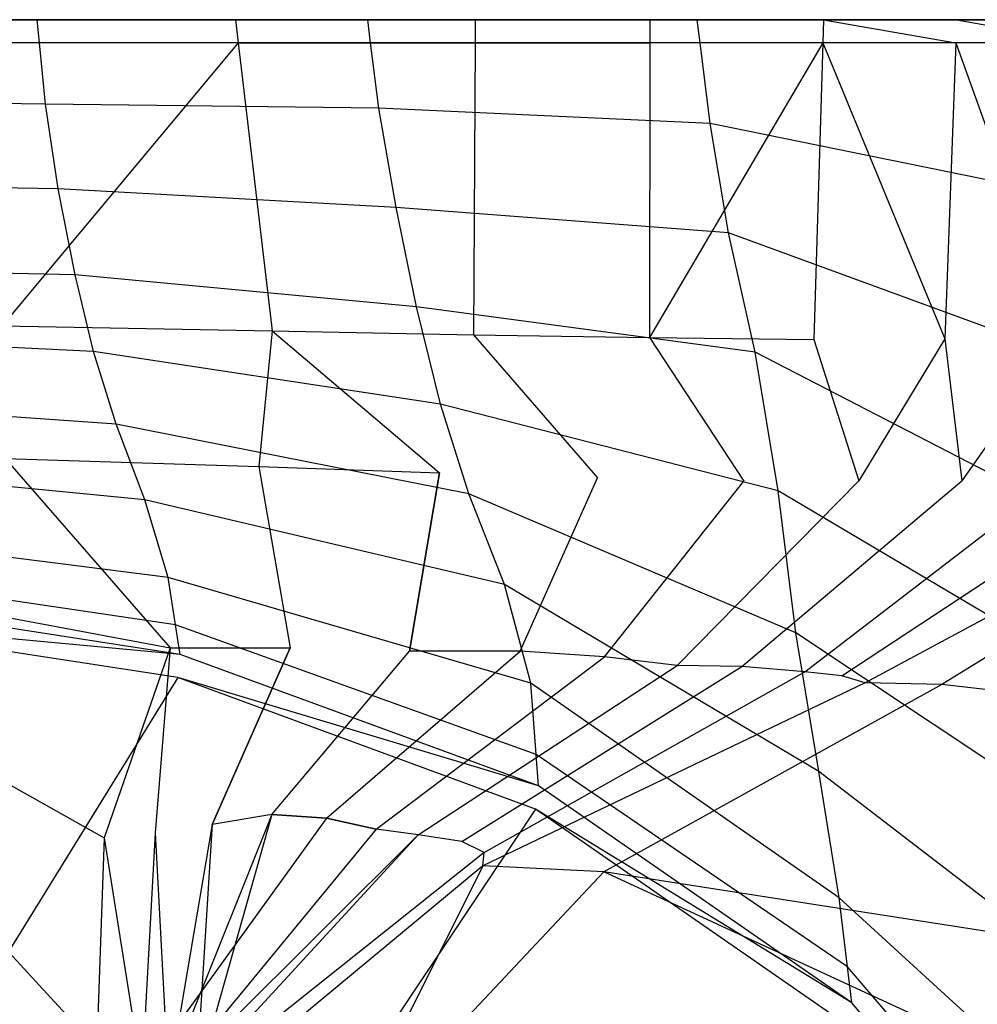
# Model space of a CAD drawing. Extents: x 0 to 0.36, y -0.55 to 0.
# Tile 20 of 21: x 0.243 to 0.305, y -0.064 to 0. Entities that reach past the tile are written whole.
import ezdxf

# ---------------------------------------------------------------- set-up
doc = ezdxf.new("R2010")
doc.units = 0
doc.layers.add('L0_VB__OMNIA_CLASSIC_768210_0__', color=7, linetype='CONTINUOUS')

msp = doc.modelspace()

# ---------------------------------------------------------------- linework, layer by layer
at = {"layer": 'L0_VB__OMNIA_CLASSIC_768210_0__', "color": 8, "invisible_edges": 14}
for points in [[(0.256065, -0.000001, 0.032866), (0.22334, 0, 0.001568), (0.18, -0.000001, 0.001568), (0.256065, -0.000001, 0.032866)], [(0.256065, -0.000001, 0.032866), (0.239916, -0.000001, 0.009307), (0.22334, 0, 0.001568), (0.256065, -0.000001, 0.032866)], [(0.042778, -0.000001, 0.19276), (0.317216, -0.000001, 0.192735), (0.049171, -0.000001, 0.164694), (0.042778, -0.000001, 0.19276)], [(0.18, -0.000001, 0.353502), (0.317216, -0.000001, 0.192735), (0.042778, -0.000001, 0.19276), (0.18, -0.000001, 0.353502)], [(0.310829, -0.000001, 0.164694), (0.302541, -0.000001, 0.137214), (0.049171, -0.000001, 0.164694), (0.310829, -0.000001, 0.164694)], [(0.049171, -0.000001, 0.164694), (0.302541, -0.000001, 0.137214), (0.057463, -0.000001, 0.137198), (0.049171, -0.000001, 0.164694)], [(0.317216, -0.000001, 0.192735), (0.310829, -0.000001, 0.164694), (0.049171, -0.000001, 0.164694), (0.317216, -0.000001, 0.192735)], [(0.302541, -0.000001, 0.137214), (0.293931, -0.000001, 0.109786), (0.057463, -0.000001, 0.137198), (0.302541, -0.000001, 0.137214)], [(0.057463, -0.000001, 0.137198), (0.293931, -0.000001, 0.109786), (0.066069, -0.000001, 0.109786), (0.057463, -0.000001, 0.137198)], [(0.066069, -0.000001, 0.109786), (0.28274, -0.000001, 0.083358), (0.077261, -0.000001, 0.083354), (0.066069, -0.000001, 0.109786)], [(0.293931, -0.000001, 0.109786), (0.28274, -0.000001, 0.083358), (0.066069, -0.000001, 0.109786), (0.293931, -0.000001, 0.109786)], [(0.28274, -0.000001, 0.083358), (0.271486, -0.000001, 0.056961), (0.077261, -0.000001, 0.083354), (0.28274, -0.000001, 0.083358)], [(0.077261, -0.000001, 0.083354), (0.271486, -0.000001, 0.056961), (0.088514, -0.000001, 0.056961), (0.077261, -0.000001, 0.083354)], [(0.271486, -0.000001, 0.056961), (0.18, -0.000001, 0.001568), (0.088514, -0.000001, 0.056961), (0.271486, -0.000001, 0.056961)], [(0.271486, -0.000001, 0.056961), (0.256065, -0.000001, 0.032866), (0.18, -0.000001, 0.001568), (0.271486, -0.000001, 0.056961)], [(0.18, -0.000001, 0.353502), (0.201443, -0.000001, 0.352362), (0.317216, -0.000001, 0.192735), (0.18, -0.000001, 0.353502)], [(0.201443, -0.000001, 0.352362), (0.222933, -0.000001, 0.351286), (0.317216, -0.000001, 0.192735), (0.201443, -0.000001, 0.352362)], [(0.222933, -0.000001, 0.351286), (0.324086, -0.000001, 0.220691), (0.317216, -0.000001, 0.192735), (0.222933, -0.000001, 0.351286)], [(0.222933, -0.000001, 0.351286), (0.244289, -0.000001, 0.349171), (0.324086, -0.000001, 0.220691), (0.222933, -0.000001, 0.351286)], [(0.223044, -0.000001, 0.352779), (0.244289, -0.000001, 0.349171), (0.222933, -0.000001, 0.351286), (0.223044, -0.000001, 0.352779)], [(0.223044, -0.000001, 0.352779), (0.244476, -0.000001, 0.350656), (0.244289, -0.000001, 0.349171), (0.223044, -0.000001, 0.352779)], [(0.244476, -0.000001, 0.350656), (0.223044, -0.000001, 0.352779), (0.223144, -0.00149, 0.352772), (0.244476, -0.000001, 0.350656)], [(0.24462, -0.00149, 0.350637), (0.244476, -0.000001, 0.350656), (0.223144, -0.00149, 0.352772), (0.24462, -0.00149, 0.350637)], [(0.256065, -0.000001, 0.032866), (0.2573, -0.000001, 0.03202), (0.239916, -0.000001, 0.009307), (0.256065, -0.000001, 0.032866)], [(0.2573, -0.000001, 0.03202), (0.241015, -0.000001, 0.008263), (0.239916, -0.000001, 0.009307), (0.2573, -0.000001, 0.03202)], [(0.241015, -0.000001, 0.008263), (0.2573, -0.000001, 0.03202), (0.241105, -0.001497, 0.008263), (0.241015, -0.000001, 0.008263)], [(0.2573, -0.000001, 0.03202), (0.257476, -0.001487, 0.031944), (0.241105, -0.001497, 0.008263), (0.2573, -0.000001, 0.03202)], [(0.244289, -0.000001, 0.349171), (0.265649, -0.000001, 0.346476), (0.328733, -0.000001, 0.24902), (0.244289, -0.000001, 0.349171)], [(0.244289, -0.000001, 0.349171), (0.328733, -0.000001, 0.24902), (0.324086, -0.000001, 0.220691), (0.244289, -0.000001, 0.349171)], [(0.244476, -0.000001, 0.350656), (0.265649, -0.000001, 0.346476), (0.244289, -0.000001, 0.349171), (0.244476, -0.000001, 0.350656)], [(0.244476, -0.000001, 0.350656), (0.265861, -0.000001, 0.347958), (0.265649, -0.000001, 0.346476), (0.244476, -0.000001, 0.350656)], [(0.265861, -0.000001, 0.347958), (0.244476, -0.000001, 0.350656), (0.24462, -0.00149, 0.350637), (0.265861, -0.000001, 0.347958)], [(0.266045, -0.00149, 0.347935), (0.265861, -0.000001, 0.347958), (0.24462, -0.00149, 0.350637), (0.266045, -0.00149, 0.347935)], [(0.271486, -0.000001, 0.056961), (0.2573, -0.000001, 0.03202), (0.256065, -0.000001, 0.032866), (0.271486, -0.000001, 0.056961)], [(0.271486, -0.000001, 0.056961), (0.272814, -0.000001, 0.05626), (0.2573, -0.000001, 0.03202), (0.271486, -0.000001, 0.056961)], [(0.2573, -0.000001, 0.03202), (0.272814, -0.000001, 0.05626), (0.257476, -0.001487, 0.031944), (0.2573, -0.000001, 0.03202)], [(0.272814, -0.000001, 0.05626), (0.272806, -0.001499, 0.056281), (0.257476, -0.001487, 0.031944), (0.272814, -0.000001, 0.05626)], [(0.265649, -0.000001, 0.346476), (0.286915, -0.000001, 0.343434), (0.332406, -0.000001, 0.27746), (0.265649, -0.000001, 0.346476)], [(0.265649, -0.000001, 0.346476), (0.332406, -0.000001, 0.27746), (0.328733, -0.000001, 0.24902), (0.265649, -0.000001, 0.346476)], [(0.265861, -0.000001, 0.347958), (0.286915, -0.000001, 0.343434), (0.265649, -0.000001, 0.346476), (0.265861, -0.000001, 0.347958)], [(0.265861, -0.000001, 0.347958), (0.287179, -0.000001, 0.344907), (0.286915, -0.000001, 0.343434), (0.265861, -0.000001, 0.347958)], [(0.287179, -0.000001, 0.344907), (0.265861, -0.000001, 0.347958), (0.266045, -0.00149, 0.347935), (0.287179, -0.000001, 0.344907)], [(0.287363, -0.00149, 0.344874), (0.287179, -0.000001, 0.344907), (0.266045, -0.00149, 0.347935), (0.287363, -0.00149, 0.344874)], [(0.284117, -0.000001, 0.082771), (0.272814, -0.000001, 0.05626), (0.271486, -0.000001, 0.056961), (0.284117, -0.000001, 0.082771)], [(0.28274, -0.000001, 0.083358), (0.284117, -0.000001, 0.082771), (0.271486, -0.000001, 0.056961), (0.28274, -0.000001, 0.083358)], [(0.272814, -0.000001, 0.05626), (0.284117, -0.000001, 0.082771), (0.272806, -0.001499, 0.056281), (0.272814, -0.000001, 0.05626)], [(0.284117, -0.000001, 0.082771), (0.284114, -0.001499, 0.082779), (0.272806, -0.001499, 0.056281), (0.284117, -0.000001, 0.082771)], [(0.293931, -0.000001, 0.109786), (0.284117, -0.000001, 0.082771), (0.28274, -0.000001, 0.083358), (0.293931, -0.000001, 0.109786)], [(0.284117, -0.000001, 0.082771), (0.295337, -0.000001, 0.109269), (0.284114, -0.001499, 0.082779), (0.284117, -0.000001, 0.082771)], [(0.295337, -0.000001, 0.109269), (0.295293, -0.001499, 0.109285), (0.284114, -0.001499, 0.082779), (0.295337, -0.000001, 0.109269)], [(0.293931, -0.000001, 0.109786), (0.295337, -0.000001, 0.109269), (0.284117, -0.000001, 0.082771), (0.293931, -0.000001, 0.109786)], [(0.286915, -0.000001, 0.343434), (0.332535, -0.000001, 0.283867), (0.332406, -0.000001, 0.27746), (0.286915, -0.000001, 0.343434)], [(0.286915, -0.000001, 0.343434), (0.307905, -0.000001, 0.338913), (0.332534, -0.000001, 0.298449), (0.286915, -0.000001, 0.343434)], [(0.286915, -0.000001, 0.343434), (0.332534, -0.000001, 0.298449), (0.332534, -0.000001, 0.29506), (0.286915, -0.000001, 0.343434)], [(0.286915, -0.000001, 0.343434), (0.332534, -0.000001, 0.29506), (0.332535, -0.000001, 0.283867), (0.286915, -0.000001, 0.343434)], [(0.286915, -0.000001, 0.343434), (0.30825, -0.000001, 0.340369), (0.307905, -0.000001, 0.338913), (0.286915, -0.000001, 0.343434)], [(0.287179, -0.000001, 0.344907), (0.30825, -0.000001, 0.340369), (0.286915, -0.000001, 0.343434), (0.287179, -0.000001, 0.344907)], [(0.30825, -0.000001, 0.340369), (0.287179, -0.000001, 0.344907), (0.287363, -0.00149, 0.344874), (0.30825, -0.000001, 0.340369)], [(0.308351, -0.00149, 0.340369), (0.30825, -0.000001, 0.340369), (0.287363, -0.00149, 0.344874), (0.308351, -0.00149, 0.340369)], [(0.302541, -0.000001, 0.137214), (0.303969, -0.000001, 0.136766), (0.293931, -0.000001, 0.109786), (0.302541, -0.000001, 0.137214)], [(0.303969, -0.000001, 0.136766), (0.295337, -0.000001, 0.109269), (0.293931, -0.000001, 0.109786), (0.303969, -0.000001, 0.136766)], [(0.295337, -0.000001, 0.109269), (0.303912, -0.001498, 0.136778), (0.295293, -0.001499, 0.109285), (0.295337, -0.000001, 0.109269)], [(0.295337, -0.000001, 0.109269), (0.303969, -0.000001, 0.136766), (0.303912, -0.001498, 0.136778), (0.295337, -0.000001, 0.109269)], [(0.310829, -0.000001, 0.164694), (0.303969, -0.000001, 0.136766), (0.302541, -0.000001, 0.137214), (0.310829, -0.000001, 0.164694)], [(0.303969, -0.000001, 0.136766), (0.312166, -0.001495, 0.164331), (0.303912, -0.001498, 0.136778), (0.303969, -0.000001, 0.136766)], [(0.303969, -0.000001, 0.136766), (0.312277, -0.000001, 0.164311), (0.312166, -0.001495, 0.164331), (0.303969, -0.000001, 0.136766)], [(0.310829, -0.000001, 0.164694), (0.312277, -0.000001, 0.164311), (0.303969, -0.000001, 0.136766), (0.310829, -0.000001, 0.164694)], [(0.24462, -0.00149, 0.350637), (0.223144, -0.00149, 0.352772), (0.223399, -0.005256, 0.352754), (0.24462, -0.00149, 0.350637)], [(0.245004, -0.005455, 0.350587), (0.24462, -0.00149, 0.350637), (0.223399, -0.005256, 0.352754), (0.245004, -0.005455, 0.350587)], [(0.257476, -0.001487, 0.031944), (0.242216, -0.019804, 0.008263), (0.241105, -0.001497, 0.008263), (0.257476, -0.001487, 0.031944)], [(0.257476, -0.001487, 0.031944), (0.259682, -0.02012, 0.030992), (0.242216, -0.019804, 0.008263), (0.257476, -0.001487, 0.031944)], [(0.266045, -0.00149, 0.347935), (0.24462, -0.00149, 0.350637), (0.245004, -0.005455, 0.350587), (0.266045, -0.00149, 0.347935)], [(0.266568, -0.005714, 0.34787), (0.266045, -0.00149, 0.347935), (0.245004, -0.005455, 0.350587), (0.266568, -0.005714, 0.34787)], [(0.257476, -0.001487, 0.031944), (0.272806, -0.001499, 0.056281), (0.259682, -0.02012, 0.030992), (0.257476, -0.001487, 0.031944)], [(0.272806, -0.001499, 0.056281), (0.272705, -0.020375, 0.056553), (0.259682, -0.02012, 0.030992), (0.272806, -0.001499, 0.056281)], [(0.287363, -0.00149, 0.344874), (0.266045, -0.00149, 0.347935), (0.266568, -0.005714, 0.34787), (0.287363, -0.00149, 0.344874)], [(0.288005, -0.006705, 0.344759), (0.287363, -0.00149, 0.344874), (0.266568, -0.005714, 0.34787), (0.288005, -0.006705, 0.344759)], [(0.272806, -0.001499, 0.056281), (0.284114, -0.001499, 0.082779), (0.272705, -0.020375, 0.056553), (0.272806, -0.001499, 0.056281)], [(0.284114, -0.001499, 0.082779), (0.284077, -0.020559, 0.082881), (0.272705, -0.020375, 0.056553), (0.284114, -0.001499, 0.082779)], [(0.295293, -0.001499, 0.109285), (0.284077, -0.020559, 0.082881), (0.284114, -0.001499, 0.082779), (0.295293, -0.001499, 0.109285)], [(0.295293, -0.001499, 0.109285), (0.29472, -0.020679, 0.109493), (0.284077, -0.020559, 0.082881), (0.295293, -0.001499, 0.109285)], [(0.308351, -0.00149, 0.340369), (0.287363, -0.00149, 0.344874), (0.288005, -0.006705, 0.344759), (0.308351, -0.00149, 0.340369)], [(0.308995, -0.010995, 0.340369), (0.308351, -0.00149, 0.340369), (0.288005, -0.006705, 0.344759), (0.308995, -0.010995, 0.340369)], [(0.295293, -0.001499, 0.109285), (0.303179, -0.020651, 0.13692), (0.29472, -0.020679, 0.109493), (0.295293, -0.001499, 0.109285)], [(0.303912, -0.001498, 0.136778), (0.303179, -0.020651, 0.13692), (0.295293, -0.001499, 0.109285), (0.303912, -0.001498, 0.136778)], [(0.303912, -0.001498, 0.136778), (0.310745, -0.020622, 0.164576), (0.303179, -0.020651, 0.13692), (0.303912, -0.001498, 0.136778)], [(0.312166, -0.001495, 0.164331), (0.310745, -0.020622, 0.164576), (0.303912, -0.001498, 0.136778), (0.312166, -0.001495, 0.164331)], [(0.245004, -0.005455, 0.350587), (0.223399, -0.005256, 0.352754), (0.223957, -0.010665, 0.352739), (0.245004, -0.005455, 0.350587)], [(0.245832, -0.010934, 0.350459), (0.245004, -0.005455, 0.350587), (0.223957, -0.010665, 0.352739), (0.245832, -0.010934, 0.350459)], [(0.266568, -0.005714, 0.34787), (0.245004, -0.005455, 0.350587), (0.245832, -0.010934, 0.350459), (0.266568, -0.005714, 0.34787)], [(0.267691, -0.01215, 0.347745), (0.266568, -0.005714, 0.34787), (0.245832, -0.010934, 0.350459), (0.267691, -0.01215, 0.347745)], [(0.288005, -0.006705, 0.344759), (0.266568, -0.005714, 0.34787), (0.267691, -0.01215, 0.347745), (0.288005, -0.006705, 0.344759)], [(0.289191, -0.013779, 0.344543), (0.288005, -0.006705, 0.344759), (0.267691, -0.01215, 0.347745), (0.289191, -0.013779, 0.344543)], [(0.308995, -0.010995, 0.340369), (0.288005, -0.006705, 0.344759), (0.289191, -0.013779, 0.344543), (0.308995, -0.010995, 0.340369)], [(0.245832, -0.010934, 0.350459), (0.223957, -0.010665, 0.352739), (0.224687, -0.016095, 0.352645), (0.245832, -0.010934, 0.350459)], [(0.246937, -0.016493, 0.350469), (0.245832, -0.010934, 0.350459), (0.224687, -0.016095, 0.352645), (0.246937, -0.016493, 0.350469)], [(0.267691, -0.01215, 0.347745), (0.245832, -0.010934, 0.350459), (0.246937, -0.016493, 0.350469), (0.267691, -0.01215, 0.347745)], [(0.309742, -0.021305, 0.340368), (0.308995, -0.010995, 0.340369), (0.289191, -0.013779, 0.344543), (0.309742, -0.021305, 0.340368)], [(0.269021, -0.018582, 0.347673), (0.267691, -0.01215, 0.347745), (0.246937, -0.016493, 0.350469), (0.269021, -0.018582, 0.347673)], [(0.289191, -0.013779, 0.344543), (0.267691, -0.01215, 0.347745), (0.269021, -0.018582, 0.347673), (0.289191, -0.013779, 0.344543)], [(0.29091, -0.021505, 0.344244), (0.289191, -0.013779, 0.344543), (0.269021, -0.018582, 0.347673), (0.29091, -0.021505, 0.344244)], [(0.309742, -0.021305, 0.340368), (0.289191, -0.013779, 0.344543), (0.29091, -0.021505, 0.344244), (0.309742, -0.021305, 0.340368)], [(0.246937, -0.016493, 0.350469), (0.224687, -0.016095, 0.352645), (0.225444, -0.020381, 0.349455), (0.246937, -0.016493, 0.350469)], [(0.24813, -0.021462, 0.348433), (0.246937, -0.016493, 0.350469), (0.225444, -0.020381, 0.349455), (0.24813, -0.021462, 0.348433)], [(0.269021, -0.018582, 0.347673), (0.246937, -0.016493, 0.350469), (0.24813, -0.021462, 0.348433), (0.269021, -0.018582, 0.347673)], [(0.270566, -0.024865, 0.347052), (0.269021, -0.018582, 0.347673), (0.24813, -0.021462, 0.348433), (0.270566, -0.024865, 0.347052)], [(0.29091, -0.021505, 0.344244), (0.269021, -0.018582, 0.347673), (0.270566, -0.024865, 0.347052), (0.29091, -0.021505, 0.344244)], [(0.242216, -0.019804, 0.008263), (0.259682, -0.02012, 0.030992), (0.242401, -0.02839, 0.008263), (0.242216, -0.019804, 0.008263)], [(0.259682, -0.02012, 0.030992), (0.258821, -0.028903, 0.03137), (0.242401, -0.02839, 0.008263), (0.259682, -0.02012, 0.030992)], [(0.259682, -0.02012, 0.030992), (0.270505, -0.029314, 0.057232), (0.258821, -0.028903, 0.03137), (0.259682, -0.02012, 0.030992)], [(0.259682, -0.02012, 0.030992), (0.272705, -0.020375, 0.056553), (0.270505, -0.029314, 0.057232), (0.259682, -0.02012, 0.030992)], [(0.272705, -0.020375, 0.056553), (0.280732, -0.029629, 0.083688), (0.270505, -0.029314, 0.057232), (0.272705, -0.020375, 0.056553)], [(0.272705, -0.020375, 0.056553), (0.284077, -0.020559, 0.082881), (0.280732, -0.029629, 0.083688), (0.272705, -0.020375, 0.056553)], [(0.24813, -0.021462, 0.348433), (0.225444, -0.020381, 0.349455), (0.226435, -0.024506, 0.345959), (0.24813, -0.021462, 0.348433)], [(0.284077, -0.020559, 0.082881), (0.290192, -0.029839, 0.110415), (0.280732, -0.029629, 0.083688), (0.284077, -0.020559, 0.082881)], [(0.284077, -0.020559, 0.082881), (0.29472, -0.020679, 0.109493), (0.290192, -0.029839, 0.110415), (0.284077, -0.020559, 0.082881)], [(0.29472, -0.020679, 0.109493), (0.297622, -0.029829, 0.137814), (0.290192, -0.029839, 0.110415), (0.29472, -0.020679, 0.109493)], [(0.303179, -0.020651, 0.13692), (0.297622, -0.029829, 0.137814), (0.29472, -0.020679, 0.109493), (0.303179, -0.020651, 0.13692)], [(0.303179, -0.020651, 0.13692), (0.304288, -0.029821, 0.165382), (0.297622, -0.029829, 0.137814), (0.303179, -0.020651, 0.13692)], [(0.310745, -0.020622, 0.164576), (0.304288, -0.029821, 0.165382), (0.303179, -0.020651, 0.13692), (0.310745, -0.020622, 0.164576)], [(0.310745, -0.020622, 0.164576), (0.310163, -0.029862, 0.193141), (0.304288, -0.029821, 0.165382), (0.310745, -0.020622, 0.164576)], [(0.249592, -0.026166, 0.345155), (0.24813, -0.021462, 0.348433), (0.226435, -0.024506, 0.345959), (0.249592, -0.026166, 0.345155)], [(0.270566, -0.024865, 0.347052), (0.24813, -0.021462, 0.348433), (0.249592, -0.026166, 0.345155), (0.270566, -0.024865, 0.347052)], [(0.292411, -0.030479, 0.3443), (0.29091, -0.021505, 0.344244), (0.270566, -0.024865, 0.347052), (0.292411, -0.030479, 0.3443)], [(0.310485, -0.031614, 0.340369), (0.309742, -0.021305, 0.340368), (0.29091, -0.021505, 0.344244), (0.310485, -0.031614, 0.340369)], [(0.310485, -0.031614, 0.340369), (0.29091, -0.021505, 0.344244), (0.292411, -0.030479, 0.3443), (0.310485, -0.031614, 0.340369)], [(0.249592, -0.026166, 0.345155), (0.226435, -0.024506, 0.345959), (0.227698, -0.028721, 0.342561), (0.249592, -0.026166, 0.345155)], [(0.272393, -0.030661, 0.344814), (0.270566, -0.024865, 0.347052), (0.249592, -0.026166, 0.345155), (0.272393, -0.030661, 0.344814)], [(0.292411, -0.030479, 0.3443), (0.270566, -0.024865, 0.347052), (0.272393, -0.030661, 0.344814), (0.292411, -0.030479, 0.3443)], [(0.251442, -0.031056, 0.341977), (0.249592, -0.026166, 0.345155), (0.227698, -0.028721, 0.342561), (0.251442, -0.031056, 0.341977)], [(0.272393, -0.030661, 0.344814), (0.249592, -0.026166, 0.345155), (0.251442, -0.031056, 0.341977), (0.272393, -0.030661, 0.344814)], [(0.242401, -0.02839, 0.008263), (0.253089, -0.040628, 0.033298), (0.241597, -0.038488, 0.008263), (0.242401, -0.02839, 0.008263)], [(0.242401, -0.02839, 0.008263), (0.258821, -0.028903, 0.03137), (0.253089, -0.040628, 0.033298), (0.242401, -0.02839, 0.008263)], [(0.251442, -0.031056, 0.341977), (0.227698, -0.028721, 0.342561), (0.228752, -0.033001, 0.339225), (0.251442, -0.031056, 0.341977)], [(0.258821, -0.028903, 0.03137), (0.260832, -0.040633, 0.059875), (0.253089, -0.040628, 0.033298), (0.258821, -0.028903, 0.03137)], [(0.258821, -0.028903, 0.03137), (0.270505, -0.029314, 0.057232), (0.260832, -0.040633, 0.059875), (0.258821, -0.028903, 0.03137)], [(0.270505, -0.029314, 0.057232), (0.268567, -0.040843, 0.086416), (0.260832, -0.040633, 0.059875), (0.270505, -0.029314, 0.057232)], [(0.268567, -0.040843, 0.086416), (0.270505, -0.029314, 0.057232), (0.280732, -0.029629, 0.083688), (0.268567, -0.040843, 0.086416)], [(0.275713, -0.04085, 0.113124), (0.268567, -0.040843, 0.086416), (0.280732, -0.029629, 0.083688), (0.275713, -0.04085, 0.113124)], [(0.275713, -0.04085, 0.113124), (0.280732, -0.029629, 0.083688), (0.290192, -0.029839, 0.110415), (0.275713, -0.04085, 0.113124)], [(0.281176, -0.04122, 0.140244), (0.275713, -0.04085, 0.113124), (0.290192, -0.029839, 0.110415), (0.281176, -0.04122, 0.140244)], [(0.281176, -0.04122, 0.140244), (0.290192, -0.029839, 0.110415), (0.297622, -0.029829, 0.137814), (0.281176, -0.04122, 0.140244)], [(0.28588, -0.041769, 0.167485), (0.281176, -0.04122, 0.140244), (0.297622, -0.029829, 0.137814), (0.28588, -0.041769, 0.167485)], [(0.28588, -0.041769, 0.167485), (0.297622, -0.029829, 0.137814), (0.304288, -0.029821, 0.165382), (0.28588, -0.041769, 0.167485)], [(0.290069, -0.041829, 0.194828), (0.28588, -0.041769, 0.167485), (0.304288, -0.029821, 0.165382), (0.290069, -0.041829, 0.194828)], [(0.290069, -0.041829, 0.194828), (0.304288, -0.029821, 0.165382), (0.310163, -0.029862, 0.193141), (0.290069, -0.041829, 0.194828)], [(0.294124, -0.04218, 0.222191), (0.290069, -0.041829, 0.194828), (0.310163, -0.029862, 0.193141), (0.294124, -0.04218, 0.222191)], [(0.294124, -0.04218, 0.222191), (0.310163, -0.029862, 0.193141), (0.315474, -0.029936, 0.221019), (0.294124, -0.04218, 0.222191)], [(0.296535, -0.042435, 0.249732), (0.315474, -0.029936, 0.221019), (0.319108, -0.029917, 0.249146), (0.296535, -0.042435, 0.249732)], [(0.298043, -0.042891, 0.277348), (0.296535, -0.042435, 0.249732), (0.319108, -0.029917, 0.249146), (0.298043, -0.042891, 0.277348)], [(0.32222, -0.029865, 0.277348), (0.298043, -0.042891, 0.277348), (0.319108, -0.029917, 0.249146), (0.32222, -0.029865, 0.277348)], [(0.302998, -0.043008, 0.283837), (0.298043, -0.042891, 0.277348), (0.32222, -0.029865, 0.277348), (0.302998, -0.043008, 0.283837)], [(0.33486, -0.046582, 0.29506), (0.302998, -0.043008, 0.283837), (0.32422, -0.029863, 0.283837), (0.33486, -0.046582, 0.29506)], [(0.32422, -0.029863, 0.283837), (0.302998, -0.043008, 0.283837), (0.32222, -0.029865, 0.277348), (0.32422, -0.029863, 0.283837)], [(0.293558, -0.039658, 0.341725), (0.292411, -0.030479, 0.3443), (0.272393, -0.030661, 0.344814), (0.293558, -0.039658, 0.341725)], [(0.31167, -0.041882, 0.340271), (0.310485, -0.031614, 0.340369), (0.292411, -0.030479, 0.3443), (0.31167, -0.041882, 0.340271)], [(0.31167, -0.041882, 0.340271), (0.292411, -0.030479, 0.3443), (0.293558, -0.039658, 0.341725), (0.31167, -0.041882, 0.340271)], [(0.296535, -0.042435, 0.249732), (0.294124, -0.04218, 0.222191), (0.315474, -0.029936, 0.221019), (0.296535, -0.042435, 0.249732)], [(0.252952, -0.036086, 0.338918), (0.251442, -0.031056, 0.341977), (0.228752, -0.033001, 0.339225), (0.252952, -0.036086, 0.338918)], [(0.274701, -0.036534, 0.341846), (0.272393, -0.030661, 0.344814), (0.251442, -0.031056, 0.341977), (0.274701, -0.036534, 0.341846)], [(0.274701, -0.036534, 0.341846), (0.251442, -0.031056, 0.341977), (0.252952, -0.036086, 0.338918), (0.274701, -0.036534, 0.341846)], [(0.293558, -0.039658, 0.341725), (0.272393, -0.030661, 0.344814), (0.274701, -0.036534, 0.341846), (0.293558, -0.039658, 0.341725)], [(0.252952, -0.036086, 0.338918), (0.228752, -0.033001, 0.339225), (0.22909, -0.035544, 0.33708), (0.252952, -0.036086, 0.338918)], [(0.253428, -0.039147, 0.336881), (0.22909, -0.035544, 0.33708), (0.229322, -0.037281, 0.335615), (0.253428, -0.039147, 0.336881)], [(0.253428, -0.039147, 0.336881), (0.252952, -0.036086, 0.338918), (0.22909, -0.035544, 0.33708), (0.253428, -0.039147, 0.336881)], [(0.276407, -0.042921, 0.338866), (0.252952, -0.036086, 0.338918), (0.253428, -0.039147, 0.336881), (0.276407, -0.042921, 0.338866)], [(0.276407, -0.042921, 0.338866), (0.274701, -0.036534, 0.341846), (0.252952, -0.036086, 0.338918), (0.276407, -0.042921, 0.338866)], [(0.295041, -0.048635, 0.339283), (0.293558, -0.039658, 0.341725), (0.274701, -0.036534, 0.341846), (0.295041, -0.048635, 0.339283)], [(0.295041, -0.048635, 0.339283), (0.274701, -0.036534, 0.341846), (0.276407, -0.042921, 0.338866), (0.295041, -0.048635, 0.339283)], [(0.253724, -0.04105, 0.335615), (0.229322, -0.037281, 0.335615), (0.229221, -0.038797, 0.335615), (0.253724, -0.04105, 0.335615)], [(0.253724, -0.04105, 0.335615), (0.253428, -0.039147, 0.336881), (0.229322, -0.037281, 0.335615), (0.253724, -0.04105, 0.335615)], [(0.253565, -0.042557, 0.335615), (0.229221, -0.038797, 0.335615), (0.226016, -0.087144, 0.335615), (0.253565, -0.042557, 0.335615)], [(0.253724, -0.04105, 0.335615), (0.229221, -0.038797, 0.335615), (0.253565, -0.042557, 0.335615), (0.253724, -0.04105, 0.335615)], [(0.241597, -0.038488, 0.008263), (0.253089, -0.040628, 0.033298), (0.241119, -0.048599, 0.008263), (0.241597, -0.038488, 0.008263)], [(0.276758, -0.047529, 0.336611), (0.253428, -0.039147, 0.336881), (0.253724, -0.04105, 0.335615), (0.276758, -0.047529, 0.336611)], [(0.276758, -0.047529, 0.336611), (0.276407, -0.042921, 0.338866), (0.253428, -0.039147, 0.336881), (0.276758, -0.047529, 0.336611)], [(0.312373, -0.052176, 0.339467), (0.31167, -0.041882, 0.340271), (0.293558, -0.039658, 0.341725), (0.312373, -0.052176, 0.339467)], [(0.312373, -0.052176, 0.339467), (0.293558, -0.039658, 0.341725), (0.295041, -0.048635, 0.339283), (0.312373, -0.052176, 0.339467)], [(0.253089, -0.040628, 0.033298), (0.248815, -0.052908, 0.033929), (0.241119, -0.048599, 0.008263), (0.253089, -0.040628, 0.033298)], [(0.253089, -0.040628, 0.033298), (0.252117, -0.052588, 0.060997), (0.248815, -0.052908, 0.033929), (0.253089, -0.040628, 0.033298)], [(0.253089, -0.040628, 0.033298), (0.260832, -0.040633, 0.059875), (0.252117, -0.052588, 0.060997), (0.253089, -0.040628, 0.033298)], [(0.260832, -0.040633, 0.059875), (0.255785, -0.05206, 0.087928), (0.252117, -0.052588, 0.060997), (0.260832, -0.040633, 0.059875)], [(0.255785, -0.05206, 0.087928), (0.260832, -0.040633, 0.059875), (0.268567, -0.040843, 0.086416), (0.255785, -0.05206, 0.087928)], [(0.276914, -0.049564, 0.335615), (0.253724, -0.04105, 0.335615), (0.253565, -0.042557, 0.335615), (0.276914, -0.049564, 0.335615)], [(0.276914, -0.049564, 0.335615), (0.276758, -0.047529, 0.336611), (0.253724, -0.04105, 0.335615), (0.276914, -0.049564, 0.335615)], [(0.259653, -0.051418, 0.114863), (0.255785, -0.05206, 0.087928), (0.268567, -0.040843, 0.086416), (0.259653, -0.051418, 0.114863)], [(0.259653, -0.051418, 0.114863), (0.268567, -0.040843, 0.086416), (0.275713, -0.04085, 0.113124), (0.259653, -0.051418, 0.114863)], [(0.263181, -0.05164, 0.141839), (0.259653, -0.051418, 0.114863), (0.275713, -0.04085, 0.113124), (0.263181, -0.05164, 0.141839)], [(0.263181, -0.05164, 0.141839), (0.275713, -0.04085, 0.113124), (0.281176, -0.04122, 0.140244), (0.263181, -0.05164, 0.141839)], [(0.266397, -0.052363, 0.168849), (0.263181, -0.05164, 0.141839), (0.281176, -0.04122, 0.140244), (0.266397, -0.052363, 0.168849)], [(0.266397, -0.052363, 0.168849), (0.281176, -0.04122, 0.140244), (0.28588, -0.041769, 0.167485), (0.266397, -0.052363, 0.168849)], [(0.269128, -0.052724, 0.195923), (0.266397, -0.052363, 0.168849), (0.28588, -0.041769, 0.167485), (0.269128, -0.052724, 0.195923)], [(0.269128, -0.052724, 0.195923), (0.28588, -0.041769, 0.167485), (0.290069, -0.041829, 0.194828), (0.269128, -0.052724, 0.195923)], [(0.271953, -0.053148, 0.222988), (0.269128, -0.052724, 0.195923), (0.290069, -0.041829, 0.194828), (0.271953, -0.053148, 0.222988)], [(0.271953, -0.053148, 0.222988), (0.290069, -0.041829, 0.194828), (0.294124, -0.04218, 0.222191), (0.271953, -0.053148, 0.222988)], [(0.253565, -0.042557, 0.335615), (0.226016, -0.087144, 0.335615), (0.248162, -0.093814, 0.335615), (0.253565, -0.042557, 0.335615)], [(0.276711, -0.051055, 0.335615), (0.253565, -0.042557, 0.335615), (0.248162, -0.093814, 0.335615), (0.276711, -0.051055, 0.335615)], [(0.276914, -0.049564, 0.335615), (0.253565, -0.042557, 0.335615), (0.276711, -0.051055, 0.335615), (0.276914, -0.049564, 0.335615)], [(0.273383, -0.053875, 0.250148), (0.271953, -0.053148, 0.222988), (0.294124, -0.04218, 0.222191), (0.273383, -0.053875, 0.250148)], [(0.298043, -0.042891, 0.277348), (0.27331, -0.054725, 0.277348), (0.296535, -0.042435, 0.249732), (0.298043, -0.042891, 0.277348)], [(0.27331, -0.054725, 0.277348), (0.273383, -0.053875, 0.250148), (0.296535, -0.042435, 0.249732), (0.27331, -0.054725, 0.277348)], [(0.273383, -0.053875, 0.250148), (0.294124, -0.04218, 0.222191), (0.296535, -0.042435, 0.249732), (0.273383, -0.053875, 0.250148)], [(0.281133, -0.055122, 0.283837), (0.27331, -0.054725, 0.277348), (0.298043, -0.042891, 0.277348), (0.281133, -0.055122, 0.283837)], [(0.296345, -0.056801, 0.337522), (0.295041, -0.048635, 0.339283), (0.276407, -0.042921, 0.338866), (0.296345, -0.056801, 0.337522)], [(0.296345, -0.056801, 0.337522), (0.276407, -0.042921, 0.338866), (0.276758, -0.047529, 0.336611), (0.296345, -0.056801, 0.337522)], [(0.302998, -0.043008, 0.283837), (0.281133, -0.055122, 0.283837), (0.298043, -0.042891, 0.277348), (0.302998, -0.043008, 0.283837)], [(0.33371, -0.063301, 0.29506), (0.281133, -0.055122, 0.283837), (0.302998, -0.043008, 0.283837), (0.33371, -0.063301, 0.29506)], [(0.33486, -0.046582, 0.29506), (0.33371, -0.063301, 0.29506), (0.302998, -0.043008, 0.283837), (0.33486, -0.046582, 0.29506)], [(0.296886, -0.061269, 0.336268), (0.276758, -0.047529, 0.336611), (0.276914, -0.049564, 0.335615), (0.296886, -0.061269, 0.336268)], [(0.296886, -0.061269, 0.336268), (0.296345, -0.056801, 0.337522), (0.276758, -0.047529, 0.336611), (0.296886, -0.061269, 0.336268)], [(0.241119, -0.048599, 0.008263), (0.248815, -0.052908, 0.033929), (0.241176, -0.058733, 0.008263), (0.241119, -0.048599, 0.008263)], [(0.31289, -0.062327, 0.338458), (0.295041, -0.048635, 0.339283), (0.296345, -0.056801, 0.337522), (0.31289, -0.062327, 0.338458)], [(0.31289, -0.062327, 0.338458), (0.312373, -0.052176, 0.339467), (0.295041, -0.048635, 0.339283), (0.31289, -0.062327, 0.338458)], [(0.297168, -0.063597, 0.335615), (0.276914, -0.049564, 0.335615), (0.276711, -0.051055, 0.335615), (0.297168, -0.063597, 0.335615)], [(0.297168, -0.063597, 0.335615), (0.296886, -0.061269, 0.336268), (0.276914, -0.049564, 0.335615), (0.297168, -0.063597, 0.335615)], [(0.276711, -0.051055, 0.335615), (0.248162, -0.093814, 0.335615), (0.269739, -0.102315, 0.335615), (0.276711, -0.051055, 0.335615)], [(0.259653, -0.051418, 0.114863), (0.263181, -0.05164, 0.141839), (0.252785, -0.06856, 0.141636), (0.259653, -0.051418, 0.114863)], [(0.259653, -0.051418, 0.114863), (0.252785, -0.06856, 0.141636), (0.254748, -0.068719, 0.114572), (0.259653, -0.051418, 0.114863)], [(0.259653, -0.051418, 0.114863), (0.254748, -0.068719, 0.114572), (0.255785, -0.05206, 0.087928), (0.259653, -0.051418, 0.114863)], [(0.296874, -0.065025, 0.335615), (0.276711, -0.051055, 0.335615), (0.269739, -0.102315, 0.335615), (0.296874, -0.065025, 0.335615)], [(0.297168, -0.063597, 0.335615), (0.276711, -0.051055, 0.335615), (0.296874, -0.065025, 0.335615), (0.297168, -0.063597, 0.335615)], [(0.263181, -0.05164, 0.141839), (0.250828, -0.068761, 0.168713), (0.252785, -0.06856, 0.141636), (0.263181, -0.05164, 0.141839)], [(0.263181, -0.05164, 0.141839), (0.266397, -0.052363, 0.168849), (0.250828, -0.068761, 0.168713), (0.263181, -0.05164, 0.141839)], [(0.255785, -0.05206, 0.087928), (0.252974, -0.068613, 0.08738), (0.252117, -0.052588, 0.060997), (0.255785, -0.05206, 0.087928)], [(0.255785, -0.05206, 0.087928), (0.254748, -0.068719, 0.114572), (0.252974, -0.068613, 0.08738), (0.255785, -0.05206, 0.087928)], [(0.252117, -0.052588, 0.060997), (0.25124, -0.068161, 0.060275), (0.248815, -0.052908, 0.033929), (0.252117, -0.052588, 0.060997)], [(0.266397, -0.052363, 0.168849), (0.252317, -0.06946, 0.195916), (0.250828, -0.068761, 0.168713), (0.266397, -0.052363, 0.168849)], [(0.252117, -0.052588, 0.060997), (0.252974, -0.068613, 0.08738), (0.25124, -0.068161, 0.060275), (0.252117, -0.052588, 0.060997)], [(0.269128, -0.052724, 0.195923), (0.252317, -0.06946, 0.195916), (0.266397, -0.052363, 0.168849), (0.269128, -0.052724, 0.195923)], [(0.253457, -0.069742, 0.223093), (0.252317, -0.06946, 0.195916), (0.269128, -0.052724, 0.195923), (0.253457, -0.069742, 0.223093)], [(0.253457, -0.069742, 0.223093), (0.269128, -0.052724, 0.195923), (0.271953, -0.053148, 0.222988), (0.253457, -0.069742, 0.223093)], [(0.248815, -0.052908, 0.033929), (0.24834, -0.06648, 0.033202), (0.241176, -0.058733, 0.008263), (0.248815, -0.052908, 0.033929)], [(0.248815, -0.052908, 0.033929), (0.25124, -0.068161, 0.060275), (0.24834, -0.06648, 0.033202), (0.248815, -0.052908, 0.033929)], [(0.273383, -0.053875, 0.250148), (0.253457, -0.069742, 0.223093), (0.271953, -0.053148, 0.222988), (0.273383, -0.053875, 0.250148)], [(0.253717, -0.070955, 0.250256), (0.253457, -0.069742, 0.223093), (0.273383, -0.053875, 0.250148), (0.253717, -0.070955, 0.250256)], [(0.27331, -0.054725, 0.277348), (0.253717, -0.070955, 0.250256), (0.273383, -0.053875, 0.250148), (0.27331, -0.054725, 0.277348)], [(0.27331, -0.054725, 0.277348), (0.264022, -0.073297, 0.283837), (0.252878, -0.073204, 0.277348), (0.27331, -0.054725, 0.277348)], [(0.252878, -0.073204, 0.277348), (0.253717, -0.070955, 0.250256), (0.27331, -0.054725, 0.277348), (0.252878, -0.073204, 0.277348)], [(0.281133, -0.055122, 0.283837), (0.264022, -0.073297, 0.283837), (0.27331, -0.054725, 0.277348), (0.281133, -0.055122, 0.283837)], [(0.335157, -0.080023, 0.29506), (0.264022, -0.073297, 0.283837), (0.281133, -0.055122, 0.283837), (0.335157, -0.080023, 0.29506)], [(0.335157, -0.080023, 0.29506), (0.281133, -0.055122, 0.283837), (0.33371, -0.063301, 0.29506), (0.335157, -0.080023, 0.29506)], [(0.313143, -0.072136, 0.337178), (0.296345, -0.056801, 0.337522), (0.296886, -0.061269, 0.336268), (0.313143, -0.072136, 0.337178)], [(0.313143, -0.072136, 0.337178), (0.31289, -0.062327, 0.338458), (0.296345, -0.056801, 0.337522), (0.313143, -0.072136, 0.337178)], [(0.241176, -0.058733, 0.008263), (0.24834, -0.06648, 0.033202), (0.2411, -0.068862, 0.008263), (0.241176, -0.058733, 0.008263)], [(0.313203, -0.080168, 0.33595), (0.296886, -0.061269, 0.336268), (0.297168, -0.063597, 0.335615), (0.313203, -0.080168, 0.33595)], [(0.313203, -0.080168, 0.33595), (0.313143, -0.072136, 0.337178), (0.296886, -0.061269, 0.336268), (0.313203, -0.080168, 0.33595)], [(0.31322, -0.082365, 0.335615), (0.297168, -0.063597, 0.335615), (0.296874, -0.065025, 0.335615), (0.31322, -0.082365, 0.335615)], [(0.31322, -0.082365, 0.335615), (0.313203, -0.080168, 0.33595), (0.297168, -0.063597, 0.335615), (0.31322, -0.082365, 0.335615)]]:
    msp.add_3dface(points, dxfattribs=at)

doc.saveas('drawing.dxf')
